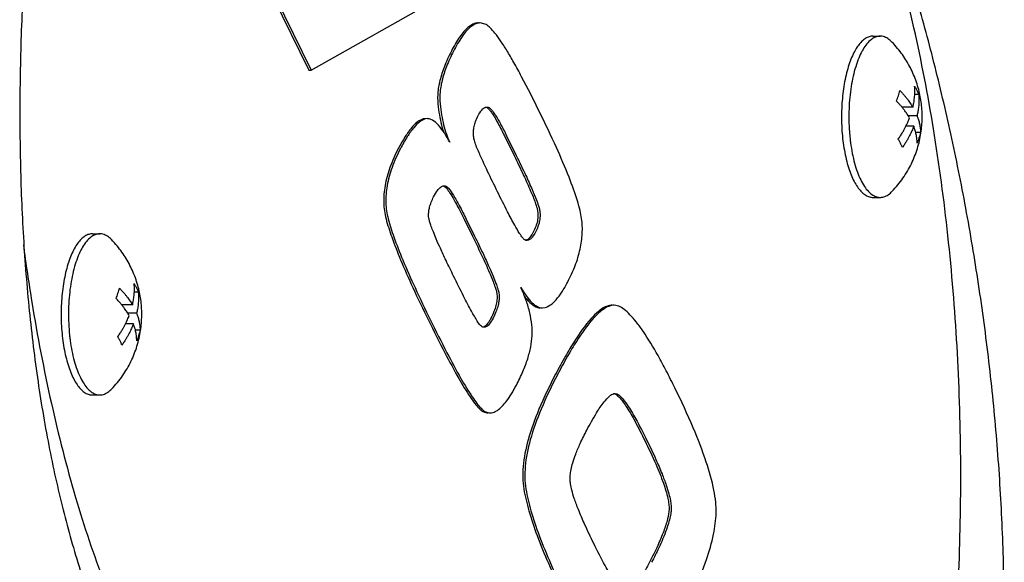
# Model space of a CAD drawing. Header units: millimetres. Extents: x 0 to 594, y 0 to 420.
# Tile 234 of 256: x 545.93 to 550.14, y 333.25 to 335.57. Entities that reach past the tile are written whole.
import ezdxf

# ---------------------------------------------------------------- set-up
doc = ezdxf.new("R2010")
doc.units = ezdxf.units.MM
doc.header["$LTSCALE"] = 32.67
doc.layers.get('0').update_dxf_attribs({"linetype": 'CONTINUOUS'})

msp = doc.modelspace()

# ---------------------------------------------------------------- linework, layer by layer
at = {"color": 7, "linetype": 'CONTINUOUS'}
for p, q in [((547.17504, 335.35428), (547.86182, 335.74201)), ((546.99999, 335.69223), (547.16583, 335.35428)), ((547.0092, 335.69223), (547.17504, 335.35428)), ((547.92494, 335.54935), (547.8998, 335.55636)), ((549.58175, 335.49959), (549.61331, 335.49959)), ((547.16583, 335.35428), (547.17504, 335.35428)), ((549.77821, 335.25014), (549.76103, 335.25014)), ((547.92874, 335.19646), (547.93315, 335.19593)), ((549.75324, 335.19533), (549.70709, 335.19533)), ((547.6637, 335.14651), (547.655, 335.14533)), ((547.67291, 335.14663), (547.66421, 335.14533)), ((549.77093, 335.15928), (549.73345, 335.15928)), ((549.75689, 335.11384), (549.72319, 335.11384)), ((549.78552, 335.08717), (549.76556, 335.08717)), ((548.00317, 335.07329), (548.04481, 334.98844)), ((548.01238, 335.07329), (548.05402, 334.98844)), ((549.58175, 334.80959), (549.61331, 334.80959)), ((547.83047, 334.71628), (547.86606, 334.64375)), ((547.83968, 334.71628), (547.87527, 334.64375)), ((546.23809, 334.65361), (546.26965, 334.65361)), ((546.43455, 334.40416), (546.41737, 334.40416)), ((546.40958, 334.34935), (546.36344, 334.34935)), ((548.1666, 334.33639), (548.17734, 334.33799)), ((548.49288, 334.34381), (548.47332, 334.34808)), ((546.42727, 334.3133), (546.3898, 334.3133)), ((546.41324, 334.26787), (546.37953, 334.26787)), ((546.44186, 334.24119), (546.4219, 334.24119)), ((546.23809, 333.96361), (546.26965, 333.96361)), ((548.4779, 333.97026), (548.48505, 333.96861))]:
    msp.add_line(p, q, dxfattribs=at)
for points, knots in [([(547.42727, 339.80049), (547.42388, 339.8005), (547.38383, 339.80001), (547.30514, 339.78728), (547.19576, 339.73934), (547.08929, 339.66313), (546.98553, 339.55986), (546.88436, 339.43044), (546.78584, 339.27583), (546.69019, 339.09713), (546.59773, 338.89561), (546.50884, 338.67267), (546.42394, 338.42983), (546.34353, 338.1687), (546.26815, 337.89101), (546.19839, 337.59857), (546.1349, 337.29331), (546.07838, 336.97729), (546.02957, 336.65269), (545.9892, 336.32185), (545.95804, 335.98718), (545.9368, 335.65123), (545.92614, 335.31657), (545.92664, 334.9858), (545.93879, 334.66146), (545.96292, 334.34601), (545.99927, 334.04179), (546.04791, 333.75098), (546.10879, 333.47559), (546.18171, 333.21744), (546.26635, 332.97825), (546.33234, 332.82777), (546.36738, 332.75635)], [0, 0, 0, 0, 0.0013412, 0.0158363, 0.0312308, 0.0482681, 0.0674521, 0.0890729, 0.1132626, 0.1400431, 0.1693613, 0.2011124, 0.2351538, 0.271315, 0.3094025, 0.3492024, 0.3904814, 0.4329878, 0.4764519, 0.520588, 0.5650979, 0.6096754, 0.6540128, 0.697809, 0.7407765, 0.7826495, 0.8231901, 0.8621928, 0.899488, 0.9349434, 0.9684652, 1, 1, 1, 1]), ([(548.45896, 329.76278), (548.50081, 329.76282), (548.60938, 329.77442), (548.78152, 329.84219), (548.96467, 329.9775), (549.13775, 330.16857), (549.29941, 330.41234), (549.4478, 330.7054), (549.58083, 331.04348), (549.69651, 331.42154), (549.79303, 331.83379), (549.86886, 332.27385), (549.92279, 332.73487), (549.95396, 333.20965), (549.96187, 333.69074), (549.94639, 334.17061), (549.90778, 334.64173), (549.84664, 335.09674), (549.76396, 335.52852), (549.66105, 335.93037), (549.53955, 336.29605), (549.44274, 336.52298), (549.39095, 336.62851)], [0, 0, 0, 0, 0.0166751, 0.0432385, 0.0729884, 0.1070385, 0.1459158, 0.1897225, 0.2382668, 0.2911491, 0.3478177, 0.4076079, 0.4697713, 0.5335008, 0.5979518, 0.662263, 0.7255763, 0.7870569, 0.8459143, 0.9014243, 0.9529553, 1, 1, 1, 1]), ([(548.52544, 329.6627), (548.53022, 329.6627), (548.58659, 329.66319), (548.69595, 329.67552), (548.85029, 329.72223), (549.0015, 329.79743), (549.148, 329.90024), (549.28834, 330.02963), (549.42122, 330.18448), (549.54548, 330.36355), (549.66003, 330.56549), (549.76395, 330.78886), (549.85643, 331.03211), (549.93681, 331.29361), (550.00458, 331.57165), (550.05933, 331.8644), (550.10083, 332.16993), (550.12897, 332.48618), (550.14379, 332.81096), (550.1455, 333.14195), (550.13443, 333.47672), (550.11109, 333.81272), (550.07612, 334.14739), (550.03027, 334.47812), (549.97442, 334.80237), (549.90948, 335.11767), (549.83643, 335.42169), (549.75624, 335.71225), (549.66987, 335.98734), (549.57822, 336.24512), (549.49168, 336.4602), (549.43421, 336.58838), (549.41103, 336.63774)], [0, 0, 0, 0, 0.001845, 0.0217584, 0.042297, 0.0638597, 0.0867651, 0.111246, 0.1374567, 0.1654854, 0.1953666, 0.2270927, 0.2606214, 0.2958817, 0.3327762, 0.3711828, 0.4109539, 0.4519163, 0.4938706, 0.5365913, 0.5798291, 0.6233137, 0.6667597, 0.7098725, 0.7523561, 0.7939201, 0.834287, 0.8731966, 0.910411, 0.9457161, 0.9789245, 1, 1, 1, 1]), ([(547.89059, 335.55629), (547.88835, 335.5563), (547.88036, 335.55577), (547.86629, 335.55116), (547.84927, 335.54005), (547.83211, 335.52359), (547.81468, 335.50181), (547.79689, 335.47469), (547.78564, 335.4544), (547.77985, 335.44347)], [0, 0, 0, 0, 0.040599, 0.1452316, 0.2658884, 0.4087036, 0.5773502, 0.7740073, 1, 1, 1, 1]), ([(547.8998, 335.55629), (547.89757, 335.5563), (547.88958, 335.55577), (547.8755, 335.55116), (547.85848, 335.54005), (547.84132, 335.52359), (547.82389, 335.50181), (547.8061, 335.47469), (547.79485, 335.4544), (547.78906, 335.44347)], [0, 0, 0, 0, 0.0406489, 0.1452761, 0.2659266, 0.4087343, 0.5773722, 0.774019, 1, 1, 1, 1]), ([(548.15335, 335.17624), (548.12839, 335.22654), (548.09289, 335.29753), (548.04525, 335.38452), (548.01518, 335.43598), (547.98842, 335.47806), (547.96488, 335.51066), (547.94481, 335.5344), (547.93117, 335.54542), (547.92494, 335.54935)], [0, 0, 0, 0, 0.3829892, 0.5407242, 0.6760866, 0.7892457, 0.8804834, 0.9503328, 1, 1, 1, 1]), ([(549.58175, 335.49959), (549.58084, 335.49959), (549.57417, 335.49942), (549.56137, 335.49655), (549.54454, 335.48704), (549.52856, 335.47239), (549.51355, 335.45287), (549.49963, 335.42877), (549.487, 335.40044), (549.47987, 335.37991), (549.47651, 335.36904)], [0, 0, 0, 0, 0.0153371, 0.1122288, 0.2181185, 0.3384899, 0.4763743, 0.6328891, 0.8078149, 1, 1, 1, 1]), ([(549.61331, 335.49958), (549.61137, 335.49958), (549.60278, 335.49913), (549.58719, 335.49425), (549.56837, 335.48096), (549.55079, 335.46127), (549.53458, 335.43557), (549.51996, 335.40431), (549.51186, 335.38131), (549.50807, 335.36904)], [0, 0, 0, 0, 0.0326166, 0.144553, 0.270682, 0.417618, 0.5882475, 0.7828539, 1, 1, 1, 1]), ([(549.6634, 335.47471), (549.65802, 335.48027), (549.64684, 335.48988), (549.62925, 335.4981), (549.61781, 335.49957), (549.61331, 335.49958)], [0, 0, 0, 0, 0.4047515, 0.76557, 1, 1, 1, 1]), ([(549.77256, 335.01877), (549.77596, 335.02978), (549.78184, 335.0517), (549.78809, 335.08452), (549.79187, 335.11669), (549.79338, 335.14823), (549.79275, 335.17932), (549.79005, 335.21009), (549.78529, 335.24072), (549.77827, 335.2718), (549.76882, 335.30322), (549.75689, 335.33444), (549.74271, 335.36472), (549.72659, 335.39354), (549.70836, 335.42128), (549.68752, 335.44849), (549.67188, 335.46596), (549.6634, 335.47471)], [0, 0, 0, 0, 0.0702853, 0.1382466, 0.2036293, 0.2676988, 0.3307326, 0.3931456, 0.4559658, 0.5197022, 0.5873485, 0.6558955, 0.7233967, 0.7911267, 0.8571561, 0.9256824, 1, 1, 1, 1]), ([(547.77985, 335.44347), (547.76873, 335.4221), (547.749, 335.38088), (547.72782, 335.31979), (547.71672, 335.26307), (547.71636, 335.22689), (547.71813, 335.20977)], [0, 0, 0, 0, 0.295761, 0.55795, 0.7906606, 1, 1, 1, 1]), ([(547.78906, 335.44347), (547.77794, 335.4221), (547.75821, 335.38088), (547.73703, 335.31979), (547.72593, 335.26307), (547.72557, 335.22689), (547.72734, 335.20977)], [0, 0, 0, 0, 0.295761, 0.55795, 0.7906606, 1, 1, 1, 1]), ([(549.47651, 335.36904), (549.47289, 335.35731), (549.46631, 335.33281), (549.45857, 335.29455), (549.45275, 335.2541), (549.44893, 335.21209), (549.44717, 335.16918), (549.44751, 335.12604), (549.44994, 335.08335), (549.45442, 335.04177), (549.46087, 335.00196), (549.46921, 334.96453), (549.47928, 334.93008), (549.49094, 334.89912), (549.50401, 334.87212), (549.5183, 334.84947), (549.53364, 334.8315), (549.5499, 334.81847), (549.56615, 334.8111), (549.57699, 334.8096), (549.58176, 334.80959)], [0, 0, 0, 0, 0.0602241, 0.1242536, 0.1913094, 0.2605343, 0.3310186, 0.4018232, 0.4720015, 0.5406212, 0.6067873, 0.6696649, 0.7285059, 0.7826801, 0.8317154, 0.8753555, 0.9136469, 0.9470733, 0.9767326, 1, 1, 1, 1]), ([(549.50807, 335.36904), (549.50393, 335.35565), (549.49654, 335.32756), (549.48821, 335.28357), (549.48238, 335.23697), (549.47916, 335.18871), (549.47863, 335.13977), (549.48053, 335.09703), (549.48292, 335.07078), (549.48402, 335.0608)], [0, 0, 0, 0, 0.135181, 0.2797647, 0.4314526, 0.5877141, 0.7458777, 0.9032147, 1, 1, 1, 1]), ([(549.69092, 335.24472), (549.6921, 335.24853), (549.69428, 335.25607), (549.69619, 335.26368), (549.69705, 335.26744)], [0, 0, 0, 0, 0.5086132, 1, 1, 1, 1]), ([(549.69705, 335.26744), (549.70082, 335.26362), (549.70781, 335.25625), (549.7174, 335.2454), (549.72568, 335.23537), (549.73285, 335.22607), (549.73908, 335.21746), (549.74449, 335.20949), (549.74915, 335.2022), (549.75195, 335.19753), (549.75324, 335.19533)], [0, 0, 0, 0, 0.1755415, 0.3326147, 0.4738052, 0.6012587, 0.7168243, 0.8219105, 0.9164639, 1, 1, 1, 1]), ([(549.75324, 335.19533), (549.75401, 335.19861), (549.75543, 335.20512), (549.75726, 335.21497), (549.7588, 335.22502), (549.76005, 335.23555), (549.76097, 335.24681), (549.76147, 335.25897), (549.76142, 335.27221), (549.76091, 335.28141), (549.76052, 335.2862)], [0, 0, 0, 0, 0.1103524, 0.2184534, 0.3283202, 0.4434609, 0.5661439, 0.6984145, 0.842409, 1, 1, 1, 1]), ([(549.76052, 335.2862), (549.76285, 335.28224), (549.76725, 335.27434), (549.77317, 335.26231), (549.77662, 335.2542), (549.77821, 335.25014)], [0, 0, 0, 0, 0.3424127, 0.6748771, 1, 1, 1, 1]), ([(549.68301, 335.222), (549.68445, 335.22572), (549.68722, 335.23325), (549.68973, 335.24087), (549.69092, 335.24472)], [0, 0, 0, 0, 0.4968829, 1, 1, 1, 1]), ([(549.7392, 335.1499), (549.73791, 335.1521), (549.73511, 335.15676), (549.73045, 335.16405), (549.72504, 335.17202), (549.71881, 335.18064), (549.71164, 335.18993), (549.70336, 335.19997), (549.69377, 335.21081), (549.68678, 335.21818), (549.68301, 335.222)], [0, 0, 0, 0, 0.0835361, 0.1780895, 0.2831757, 0.3987413, 0.5261948, 0.6673853, 0.8244585, 1, 1, 1, 1]), ([(549.77821, 335.25014), (549.77862, 335.24524), (549.77913, 335.23578), (549.77916, 335.22211), (549.77859, 335.20951), (549.77759, 335.19793), (549.77627, 335.18733), (549.77472, 335.17754), (549.77296, 335.16828), (549.77163, 335.16226), (549.77093, 335.15928)], [0, 0, 0, 0, 0.1613057, 0.3103118, 0.4479324, 0.5747102, 0.6910567, 0.7980568, 0.8995387, 1, 1, 1, 1]), ([(547.71813, 335.20977), (547.71981, 335.194), (547.72383, 335.16372), (547.73227, 335.12269), (547.73945, 335.09767), (547.74303, 335.0869)], [0, 0, 0, 0, 0.3790038, 0.7288571, 1, 1, 1, 1]), ([(547.72734, 335.20977), (547.72902, 335.194), (547.73304, 335.16372), (547.74193, 335.12052), (547.75347, 335.08128), (547.76331, 335.05698), (547.76872, 335.04555)], [0, 0, 0, 0, 0.2797968, 0.5380734, 0.7771935, 1, 1, 1, 1]), ([(547.89079, 335.1602), (547.8951, 335.16841), (547.90289, 335.1814), (547.91435, 335.19216), (547.9199, 335.19447), (547.91998, 335.1945)], [0, 0, 0, 0, 0.6099206, 0.9943486, 1, 1, 1, 1]), ([(547.92467, 335.19569), (547.92651, 335.19505), (547.92959, 335.19339), (547.93227, 335.19113), (547.93344, 335.19003)], [0, 0, 0, 0, 0.5451535, 1, 1, 1, 1]), ([(547.93315, 335.19593), (547.93605, 335.19532), (547.94313, 335.19025), (547.95407, 335.17741), (547.96922, 335.15472), (547.98937, 335.11916), (548.00398, 335.09042), (548.01238, 335.07329)], [0, 0, 0, 0, 0.0602221, 0.1686806, 0.3450346, 0.6122677, 1, 1, 1, 1]), ([(547.93344, 335.19003), (547.93458, 335.18896), (547.93866, 335.18467), (547.94575, 335.17586), (547.95944, 335.15565), (547.97918, 335.1213), (547.99433, 335.09066), (548.00317, 335.07329)], [0, 0, 0, 0, 0.0344574, 0.1288979, 0.2493873, 0.5704412, 1, 1, 1, 1]), ([(548.33389, 334.71897), (548.3322, 334.73056), (548.32721, 334.75589), (548.31055, 334.81531), (548.27734, 334.90558), (548.22252, 335.03279), (548.17804, 335.12539), (548.15335, 335.17624)], [0, 0, 0, 0, 0.0711135, 0.1571258, 0.3751613, 0.6558449, 1, 1, 1, 1]), ([(547.655, 335.14533), (547.65091, 335.14428), (547.64255, 335.14093), (547.6249, 335.1293), (547.60225, 335.10554), (547.57498, 335.06668), (547.55788, 335.03553), (547.54852, 335.01827)], [0, 0, 0, 0, 0.0740759, 0.1593079, 0.3722818, 0.6508715, 1, 1, 1, 1]), ([(547.66421, 335.14533), (547.66012, 335.14428), (547.65176, 335.14093), (547.63411, 335.1293), (547.61146, 335.10554), (547.58419, 335.06668), (547.56709, 335.03553), (547.55773, 335.01827)], [0, 0, 0, 0, 0.0740759, 0.1593079, 0.3722818, 0.6508715, 1, 1, 1, 1]), ([(547.76646, 335.04978), (547.76254, 335.05705), (547.75419, 335.07189), (547.7375, 335.09818), (547.71732, 335.12422), (547.69307, 335.14311), (547.67817, 335.14627), (547.67291, 335.14628)], [0, 0, 0, 0, 0.1780926, 0.3656731, 0.6690887, 0.8889467, 1, 1, 1, 1]), ([(547.8794, 335.03747), (547.87689, 335.04408), (547.87309, 335.0568), (547.8704, 335.07574), (547.87037, 335.09423), (547.87308, 335.11404), (547.87953, 335.13654), (547.88649, 335.152), (547.89079, 335.1602)], [0, 0, 0, 0, 0.1667117, 0.3116249, 0.4498426, 0.6015549, 0.7816517, 1, 1, 1, 1]), ([(549.69032, 335.05903), (549.69372, 335.06388), (549.70001, 335.07324), (549.70851, 335.08692), (549.71575, 335.09955), (549.72191, 335.11114), (549.72716, 335.12176), (549.73166, 335.13156), (549.73563, 335.14082), (549.73805, 335.14689), (549.7392, 335.1499)], [0, 0, 0, 0, 0.1717607, 0.326919, 0.4671623, 0.5937294, 0.7076629, 0.8105773, 0.9065466, 1, 1, 1, 1]), ([(549.77093, 335.15928), (549.7718, 335.1571), (549.77354, 335.15251), (549.77604, 335.14524), (549.77845, 335.13729), (549.78068, 335.12869), (549.78263, 335.11941), (549.78421, 335.1094), (549.78528, 335.09857), (549.78553, 335.09106), (549.78552, 335.08717)], [0, 0, 0, 0, 0.0948141, 0.1991754, 0.3116906, 0.4314897, 0.5592011, 0.6957597, 0.8422403, 1, 1, 1, 1]), ([(549.75689, 335.11384), (549.75562, 335.11054), (549.753, 335.10397), (549.74874, 335.09412), (549.74406, 335.08407), (549.7388, 335.07352), (549.73275, 335.06225), (549.72571, 335.05007), (549.71746, 335.03681), (549.71133, 335.02772), (549.70801, 335.02298)], [0, 0, 0, 0, 0.1027379, 0.2051869, 0.3111657, 0.4242573, 0.5470471, 0.6820738, 0.832151, 1, 1, 1, 1]), ([(549.77148, 335.04174), (549.77149, 335.04563), (549.77124, 335.05314), (549.77017, 335.06397), (549.76859, 335.07398), (549.76664, 335.08325), (549.76441, 335.09185), (549.762, 335.0998), (549.7595, 335.10708), (549.75776, 335.11167), (549.75689, 335.11384)], [0, 0, 0, 0, 0.1577597, 0.3042403, 0.4407989, 0.5685103, 0.6883094, 0.8008246, 0.9051859, 1, 1, 1, 1]), ([(549.78552, 335.08717), (549.78465, 335.08342), (549.78274, 335.0758), (549.78056, 335.06827), (549.77938, 335.06445)], [0, 0, 0, 0, 0.4913868, 1, 1, 1, 1]), ([(549.48402, 335.0608), (549.48467, 335.05492), (549.48722, 335.03384), (549.49297, 334.99862), (549.50273, 334.95663), (549.51468, 334.91862), (549.5286, 334.88532), (549.54421, 334.85736), (549.56128, 334.83525), (549.57961, 334.81938), (549.59737, 334.81108), (549.60881, 334.80961), (549.61331, 334.8096)], [0, 0, 0, 0, 0.0590186, 0.2118715, 0.3558966, 0.4889117, 0.6091631, 0.715499, 0.807636, 0.8865943, 0.9553368, 1, 1, 1, 1]), ([(549.70801, 335.02298), (549.70642, 335.02703), (549.70297, 335.03515), (549.69705, 335.04718), (549.69265, 335.05508), (549.69032, 335.05903)], [0, 0, 0, 0, 0.3251229, 0.6575873, 1, 1, 1, 1]), ([(549.77938, 335.06445), (549.77819, 335.0606), (549.77569, 335.05298), (549.77292, 335.04545), (549.77148, 335.04174)], [0, 0, 0, 0, 0.5031171, 1, 1, 1, 1]), ([(547.54852, 335.01827), (547.53488, 334.99214), (547.51137, 334.94063), (547.48952, 334.86256), (547.48333, 334.78773), (547.48976, 334.74005), (547.49584, 334.71734)], [0, 0, 0, 0, 0.2843503, 0.5404445, 0.7757272, 1, 1, 1, 1]), ([(547.55773, 335.01827), (547.54409, 334.99214), (547.52058, 334.94063), (547.49873, 334.86256), (547.49254, 334.78773), (547.49897, 334.74005), (547.50505, 334.71734)], [0, 0, 0, 0, 0.2843503, 0.5404445, 0.7757272, 1, 1, 1, 1]), ([(547.97353, 334.83373), (547.95929, 334.86276), (547.93423, 334.91421), (547.90254, 334.98199), (547.88563, 335.021), (547.8794, 335.03747)], [0, 0, 0, 0, 0.4320938, 0.7647179, 1, 1, 1, 1]), ([(549.6634, 334.83447), (549.6722, 334.84355), (549.68879, 334.86214), (549.71099, 334.89152), (549.73033, 334.92177), (549.74704, 334.953), (549.76127, 334.98529), (549.76908, 335.00752), (549.77256, 335.01877)], [0, 0, 0, 0, 0.175523, 0.3453183, 0.5106414, 0.6734124, 0.8364348, 1, 1, 1, 1]), ([(548.04481, 334.98844), (548.05849, 334.96029), (548.08286, 334.91009), (548.11318, 334.8432), (548.1316, 334.79842), (548.14089, 334.7714), (548.1436, 334.76084), (548.14452, 334.75631)], [0, 0, 0, 0, 0.3712981, 0.6614711, 0.8707662, 0.9452922, 1, 1, 1, 1]), ([(548.05402, 334.98844), (548.06795, 334.96005), (548.09124, 334.91172), (548.11963, 334.84929), (548.1377, 334.80617), (548.14826, 334.77736), (548.15264, 334.76219), (548.15374, 334.75631)], [0, 0, 0, 0, 0.3749875, 0.6361158, 0.8132982, 0.9291276, 1, 1, 1, 1]), ([(547.69988, 334.812), (547.70486, 334.82148), (547.71379, 334.83667), (547.72833, 334.85328), (547.73887, 334.85867), (547.74325, 334.85908)], [0, 0, 0, 0, 0.4881029, 0.7994428, 1, 1, 1, 1]), ([(547.7438, 334.85742), (547.74515, 334.8568), (547.74927, 334.85432), (547.75272, 334.8508), (547.75469, 334.84835)], [0, 0, 0, 0, 0.3124362, 1, 1, 1, 1]), ([(547.74522, 334.85916), (547.74822, 334.8591), (547.75572, 334.85715), (547.76113, 334.85175), (547.7639, 334.84835)], [0, 0, 0, 0, 0.4038015, 1, 1, 1, 1]), ([(547.75469, 334.84835), (547.76005, 334.84158), (547.77161, 334.82533), (547.78904, 334.79608), (547.80919, 334.75897), (547.82304, 334.73136), (547.83047, 334.71628)], [0, 0, 0, 0, 0.1693785, 0.3923643, 0.6692673, 1, 1, 1, 1]), ([(547.7639, 334.84835), (547.77155, 334.83897), (547.78762, 334.81467), (547.81258, 334.7704), (547.83008, 334.73584), (547.83968, 334.71628)], [0, 0, 0, 0, 0.2380925, 0.5712965, 1, 1, 1, 1]), ([(548.09071, 334.62746), (548.08721, 334.6294), (548.07915, 334.63886), (548.06474, 334.65994), (548.04303, 334.69763), (548.01155, 334.75701), (547.98764, 334.80499), (547.97353, 334.83373)], [0, 0, 0, 0, 0.05047, 0.1519211, 0.3247936, 0.5964226, 1, 1, 1, 1]), ([(549.61331, 334.8096), (549.61525, 334.8096), (549.62384, 334.81005), (549.63943, 334.81493), (549.65362, 334.82494), (549.66125, 334.83225), (549.66341, 334.83447)], [0, 0, 0, 0, 0.1010188, 0.4477042, 0.8383466, 1, 1, 1, 1]), ([(547.67796, 334.7327), (547.67808, 334.73831), (547.67902, 334.75023), (547.68268, 334.76913), (547.6894, 334.79018), (547.69596, 334.80452), (547.69988, 334.812)], [0, 0, 0, 0, 0.2029002, 0.4315134, 0.6945026, 1, 1, 1, 1]), ([(548.14452, 334.75631), (548.14597, 334.7487), (548.1473, 334.73302), (548.14489, 334.70894), (548.1381, 334.68443), (548.13096, 334.66848), (548.12679, 334.66053)], [0, 0, 0, 0, 0.233456, 0.4740806, 0.7279364, 1, 1, 1, 1]), ([(548.15374, 334.75631), (548.15475, 334.7509), (548.15601, 334.73991), (548.15568, 334.72269), (548.15282, 334.70395), (548.14657, 334.68274), (548.14002, 334.66819), (548.136, 334.66053)], [0, 0, 0, 0, 0.1666493, 0.3333076, 0.5193032, 0.7383362, 1, 1, 1, 1]), ([(547.49584, 334.71734), (547.50297, 334.69127), (547.52194, 334.63215), (547.56104, 334.53426), (547.61359, 334.41557), (547.65457, 334.33018), (547.67717, 334.28397)], [0, 0, 0, 0, 0.1721497, 0.3959747, 0.6718796, 1, 1, 1, 1]), ([(547.50505, 334.71734), (547.51218, 334.69127), (547.53115, 334.63215), (547.57025, 334.53426), (547.6228, 334.41557), (547.66378, 334.33018), (547.68638, 334.28397)], [0, 0, 0, 0, 0.1721497, 0.3959747, 0.6718796, 1, 1, 1, 1]), ([(547.78536, 334.4725), (547.77441, 334.49481), (547.75529, 334.53431), (547.73061, 334.58729), (547.7125, 334.62812), (547.69944, 334.65951), (547.69028, 334.6835), (547.68414, 334.70165), (547.68035, 334.71518), (547.67838, 334.72501), (547.67791, 334.73048), (547.67796, 334.7327)], [0, 0, 0, 0, 0.2639561, 0.4661923, 0.620832, 0.7385026, 0.8273099, 0.893515, 0.9419801, 0.9764416, 1, 1, 1, 1]), ([(548.27362, 334.44562), (548.28591, 334.46911), (548.3073, 334.51552), (548.32892, 334.5859), (548.33854, 334.65376), (548.33689, 334.69775), (548.33389, 334.71897)], [0, 0, 0, 0, 0.2804228, 0.5370574, 0.7748354, 1, 1, 1, 1]), ([(546.23809, 334.65361), (546.23718, 334.65361), (546.23052, 334.65344), (546.21771, 334.65057), (546.20088, 334.64106), (546.18491, 334.62641), (546.16989, 334.60689), (546.15598, 334.58279), (546.14334, 334.55446), (546.13621, 334.53393), (546.13285, 334.52306)], [0, 0, 0, 0, 0.0153371, 0.1122288, 0.2181185, 0.3384899, 0.4763743, 0.6328891, 0.8078149, 1, 1, 1, 1]), ([(546.26965, 334.6536), (546.26771, 334.6536), (546.25912, 334.65315), (546.24353, 334.64827), (546.22471, 334.63498), (546.20713, 334.61529), (546.19092, 334.58959), (546.1763, 334.55833), (546.1682, 334.53533), (546.16441, 334.52306)], [0, 0, 0, 0, 0.0326166, 0.144553, 0.270682, 0.417618, 0.5882475, 0.7828539, 1, 1, 1, 1]), ([(546.31975, 334.62873), (546.31436, 334.63429), (546.30318, 334.6439), (546.28559, 334.65212), (546.27415, 334.65359), (546.26965, 334.6536)], [0, 0, 0, 0, 0.4047515, 0.76557, 1, 1, 1, 1]), ([(546.4289, 334.17279), (546.4323, 334.1838), (546.43818, 334.20572), (546.44443, 334.23854), (546.44821, 334.27071), (546.44972, 334.30225), (546.44909, 334.33334), (546.44639, 334.36411), (546.44163, 334.39474), (546.43461, 334.42583), (546.42516, 334.45724), (546.41323, 334.48846), (546.39906, 334.51874), (546.38293, 334.54756), (546.3647, 334.5753), (546.34386, 334.60251), (546.32822, 334.61998), (546.31975, 334.62873)], [0, 0, 0, 0, 0.0702853, 0.1382466, 0.2036293, 0.2676988, 0.3307326, 0.3931456, 0.4559658, 0.5197022, 0.5873485, 0.6558955, 0.7233967, 0.7911267, 0.8571561, 0.9256824, 1, 1, 1, 1]), ([(547.86606, 334.64375), (547.88103, 334.61278), (547.90774, 334.55795), (547.93702, 334.49295), (547.95414, 334.45107), (547.96278, 334.42748), (547.96862, 334.409), (547.97069, 334.39822), (547.97123, 334.39369)], [0, 0, 0, 0, 0.3798233, 0.6726428, 0.7865479, 0.8789024, 0.9499033, 1, 1, 1, 1]), ([(547.87527, 334.64375), (547.88749, 334.61885), (547.90846, 334.57546), (547.93496, 334.51809), (547.95344, 334.47561), (547.96592, 334.44441), (547.9739, 334.42184), (547.97848, 334.40591), (547.98014, 334.39719), (547.98044, 334.39369)], [0, 0, 0, 0, 0.3060486, 0.5317721, 0.6972488, 0.8171602, 0.9024208, 0.9613131, 1, 1, 1, 1]), ([(548.136, 334.66053), (548.13215, 334.6532), (548.12513, 334.64145), (548.11306, 334.6287), (548.10403, 334.62504), (548.10007, 334.62497), (548.09982, 334.62497)], [0, 0, 0, 0, 0.4717032, 0.7759977, 0.9858966, 1, 1, 1, 1]), ([(548.12679, 334.66053), (548.12494, 334.65698), (548.12128, 334.65048), (548.11402, 334.63975), (548.10797, 334.63275), (548.10321, 334.62949), (548.10305, 334.62938)], [0, 0, 0, 0, 0.3039671, 0.5678819, 0.9855854, 1, 1, 1, 1]), ([(545.94195, 334.6069), (545.95288, 334.52464), (545.9865, 334.29703), (546.05589, 333.93468), (546.1588, 333.53282), (546.2803, 333.16715), (546.37711, 332.94021), (546.42889, 332.83469)], [0, 0, 0, 0, 0.1348991, 0.3740125, 0.599527, 0.8088766, 1, 1, 1, 1]), ([(546.13285, 334.52306), (546.12923, 334.51133), (546.12265, 334.48683), (546.11491, 334.44857), (546.10909, 334.40812), (546.10527, 334.36611), (546.10351, 334.3232), (546.10385, 334.28006), (546.10628, 334.23737), (546.11076, 334.19579), (546.11722, 334.15598), (546.12555, 334.11856), (546.13562, 334.0841), (546.14728, 334.05314), (546.16035, 334.02614), (546.17464, 334.00349), (546.18998, 333.98552), (546.20624, 333.97249), (546.22249, 333.96512), (546.23334, 333.96362), (546.2381, 333.96361)], [0, 0, 0, 0, 0.0602241, 0.1242536, 0.1913094, 0.2605343, 0.3310186, 0.4018232, 0.4720015, 0.5406212, 0.6067873, 0.6696649, 0.7285059, 0.7826801, 0.8317154, 0.8753555, 0.9136469, 0.9470733, 0.9767326, 1, 1, 1, 1]), ([(546.16441, 334.52306), (546.16027, 334.50967), (546.15289, 334.48158), (546.14456, 334.43759), (546.13872, 334.39099), (546.13551, 334.34273), (546.13497, 334.29379), (546.13687, 334.25105), (546.13926, 334.2248), (546.14036, 334.21482)], [0, 0, 0, 0, 0.135181, 0.2797647, 0.4314526, 0.5877141, 0.7458777, 0.9032147, 1, 1, 1, 1]), ([(547.90105, 334.26079), (547.8954, 334.26655), (547.88214, 334.28693), (547.85804, 334.32882), (547.82463, 334.39321), (547.79948, 334.44371), (547.78536, 334.4725)], [0, 0, 0, 0, 0.1002648, 0.2990884, 0.6017828, 1, 1, 1, 1]), ([(546.34727, 334.39874), (546.34844, 334.40255), (546.35062, 334.41009), (546.35253, 334.4177), (546.3534, 334.42146)], [0, 0, 0, 0, 0.5086132, 1, 1, 1, 1]), ([(546.3534, 334.42146), (546.35716, 334.41764), (546.36416, 334.41027), (546.37374, 334.39942), (546.38202, 334.38939), (546.38919, 334.38009), (546.39542, 334.37148), (546.40083, 334.36351), (546.40549, 334.35622), (546.40829, 334.35155), (546.40958, 334.34935)], [0, 0, 0, 0, 0.1755415, 0.3326147, 0.4738052, 0.6012587, 0.7168243, 0.8219105, 0.9164639, 1, 1, 1, 1]), ([(546.40958, 334.34935), (546.41035, 334.35263), (546.41177, 334.35914), (546.41361, 334.36899), (546.41515, 334.37904), (546.4164, 334.38957), (546.41732, 334.40083), (546.41782, 334.41299), (546.41776, 334.42623), (546.41726, 334.43543), (546.41686, 334.44022)], [0, 0, 0, 0, 0.1103524, 0.2184534, 0.3283202, 0.4434609, 0.5661439, 0.6984145, 0.842409, 1, 1, 1, 1]), ([(546.41686, 334.44022), (546.41919, 334.43626), (546.4236, 334.42836), (546.42951, 334.41633), (546.43296, 334.40822), (546.43455, 334.40416)], [0, 0, 0, 0, 0.3424127, 0.6748771, 1, 1, 1, 1]), ([(548.12175, 334.21707), (548.12251, 334.23291), (548.1214, 334.26577), (548.11256, 334.31644), (548.09665, 334.36983), (548.082, 334.40567), (548.07372, 334.42404)], [0, 0, 0, 0, 0.221353, 0.4591862, 0.7176654, 1, 1, 1, 1]), ([(548.07372, 334.42404), (548.07822, 334.41625), (548.08708, 334.40175), (548.10434, 334.37725), (548.1245, 334.35413), (548.14822, 334.33889), (548.16209, 334.33655), (548.1666, 334.33656)], [0, 0, 0, 0, 0.2041256, 0.3845976, 0.6788, 0.8984833, 1, 1, 1, 1]), ([(548.17734, 334.33799), (548.18589, 334.34052), (548.20324, 334.34946), (548.22718, 334.3726), (548.25128, 334.40521), (548.26587, 334.43127), (548.27362, 334.44562)], [0, 0, 0, 0, 0.1766824, 0.395422, 0.6678488, 1, 1, 1, 1]), ([(546.33936, 334.37603), (546.3408, 334.37974), (546.34357, 334.38727), (546.34607, 334.39489), (546.34727, 334.39874)], [0, 0, 0, 0, 0.4968829, 1, 1, 1, 1]), ([(546.39554, 334.30392), (546.39425, 334.30612), (546.39145, 334.31078), (546.38679, 334.31808), (546.38139, 334.32604), (546.37515, 334.33466), (546.36798, 334.34395), (546.3597, 334.35399), (546.35012, 334.36483), (546.34312, 334.3722), (546.33936, 334.37603)], [0, 0, 0, 0, 0.0835361, 0.1780895, 0.2831757, 0.3987413, 0.5261948, 0.6673853, 0.8244585, 1, 1, 1, 1]), ([(546.43455, 334.40416), (546.43496, 334.39926), (546.43547, 334.3898), (546.4355, 334.37613), (546.43494, 334.36353), (546.43393, 334.35195), (546.43261, 334.34135), (546.43106, 334.33156), (546.4293, 334.3223), (546.42797, 334.31628), (546.42727, 334.3133)], [0, 0, 0, 0, 0.1613057, 0.3103118, 0.4479324, 0.5747102, 0.6910567, 0.7980568, 0.8995387, 1, 1, 1, 1]), ([(547.97123, 334.39369), (547.97188, 334.38614), (547.97166, 334.37027), (547.96711, 334.3455), (547.95827, 334.31899), (547.94989, 334.30119), (547.94511, 334.29203)], [0, 0, 0, 0, 0.2128445, 0.446776, 0.7075845, 1, 1, 1, 1]), ([(547.98044, 334.39369), (547.98086, 334.38882), (547.98109, 334.37835), (547.97939, 334.36124), (547.97497, 334.34122), (547.96681, 334.31754), (547.95901, 334.30096), (547.95432, 334.29203)], [0, 0, 0, 0, 0.1378877, 0.2946886, 0.4840506, 0.7152495, 1, 1, 1, 1]), ([(548.08783, 334.3878), (548.08935, 334.3857), (548.09866, 334.3732), (548.11529, 334.35413), (548.13901, 334.33889), (548.15288, 334.33655), (548.15739, 334.33656)], [0, 0, 0, 0, 0.087346, 0.5236532, 0.8494471, 1, 1, 1, 1]), ([(548.46411, 334.34798), (548.46286, 334.34797), (548.45263, 334.34753), (548.43127, 334.34049), (548.4025, 334.31991), (548.35601, 334.2729), (548.31032, 334.20693), (548.26178, 334.12604), (548.2357, 334.07808), (548.22213, 334.0522)], [0, 0, 0, 0, 0.0096745, 0.0787219, 0.166636, 0.2785115, 0.582517, 0.7768562, 1, 1, 1, 1]), ([(548.47332, 334.34798), (548.47207, 334.34797), (548.46184, 334.34753), (548.44048, 334.34049), (548.41172, 334.31991), (548.36522, 334.2729), (548.31953, 334.20693), (548.27099, 334.12604), (548.24491, 334.07808), (548.23134, 334.0522)], [0, 0, 0, 0, 0.0096751, 0.0787225, 0.1666365, 0.2785119, 0.5825173, 0.7768564, 1, 1, 1, 1]), ([(548.73379, 333.99342), (548.72165, 334.01815), (548.69815, 334.06481), (548.65393, 334.1468), (548.61174, 334.21723), (548.56994, 334.27469), (548.54304, 334.30599), (548.51816, 334.32923), (548.50107, 334.33996), (548.49288, 334.34381)], [0, 0, 0, 0, 0.1921264, 0.3643405, 0.649846, 0.7638736, 0.8594537, 0.9375712, 1, 1, 1, 1]), ([(546.34666, 334.21305), (546.35006, 334.2179), (546.35635, 334.22726), (546.36485, 334.24094), (546.37209, 334.25357), (546.37825, 334.26516), (546.3835, 334.27578), (546.388, 334.28558), (546.39197, 334.29484), (546.39439, 334.30091), (546.39554, 334.30392)], [0, 0, 0, 0, 0.1717607, 0.326919, 0.4671623, 0.5937294, 0.7076629, 0.8105773, 0.9065466, 1, 1, 1, 1]), ([(546.42727, 334.3133), (546.42814, 334.31112), (546.42988, 334.30653), (546.43238, 334.29926), (546.43479, 334.29131), (546.43702, 334.28271), (546.43898, 334.27343), (546.44055, 334.26342), (546.44162, 334.25259), (546.44187, 334.24508), (546.44186, 334.24119)], [0, 0, 0, 0, 0.0948141, 0.1991754, 0.3116906, 0.4314897, 0.5592011, 0.6957597, 0.8422403, 1, 1, 1, 1]), ([(547.67717, 334.28397), (547.70036, 334.23721), (547.7422, 334.15324), (547.80156, 334.04351), (547.84488, 333.97134), (547.87451, 333.92909), (547.88766, 333.91325), (547.89378, 333.90662)], [0, 0, 0, 0, 0.3592847, 0.6452607, 0.8584155, 0.9380205, 1, 1, 1, 1]), ([(547.68638, 334.28397), (547.70957, 334.23721), (547.75141, 334.15324), (547.81077, 334.04351), (547.85409, 333.97134), (547.88372, 333.92909), (547.89687, 333.91325), (547.90299, 333.90662)], [0, 0, 0, 0, 0.3592847, 0.6452607, 0.8584155, 0.9380205, 1, 1, 1, 1]), ([(547.95432, 334.29203), (547.94961, 334.28306), (547.94136, 334.26932), (547.92769, 334.25556), (547.91886, 334.25349), (547.91618, 334.25344)], [0, 0, 0, 0, 0.5405738, 0.8588053, 1, 1, 1, 1]), ([(547.94511, 334.29203), (547.94281, 334.28772), (547.9384, 334.2798), (547.93134, 334.2695), (547.92445, 334.26166), (547.91937, 334.25763), (547.91676, 334.25615), (547.91661, 334.25606)], [0, 0, 0, 0, 0.3163634, 0.5840573, 0.8064193, 0.9889912, 1, 1, 1, 1]), ([(546.41324, 334.26787), (546.41197, 334.26456), (546.40934, 334.25799), (546.40508, 334.24814), (546.40041, 334.23809), (546.39514, 334.22754), (546.38909, 334.21627), (546.38206, 334.20409), (546.3738, 334.19083), (546.36767, 334.18174), (546.36435, 334.177)], [0, 0, 0, 0, 0.1027379, 0.2051869, 0.3111657, 0.4242573, 0.5470471, 0.6820738, 0.832151, 1, 1, 1, 1]), ([(546.42782, 334.19576), (546.42783, 334.19965), (546.42758, 334.20716), (546.42651, 334.21799), (546.42494, 334.228), (546.42298, 334.23727), (546.42075, 334.24587), (546.41834, 334.25382), (546.41584, 334.2611), (546.4141, 334.26569), (546.41324, 334.26787)], [0, 0, 0, 0, 0.1577597, 0.3042403, 0.4407989, 0.5685103, 0.6883094, 0.8008246, 0.9051859, 1, 1, 1, 1]), ([(546.44186, 334.24119), (546.44099, 334.23744), (546.43909, 334.22982), (546.43691, 334.22229), (546.43573, 334.21847)], [0, 0, 0, 0, 0.4913868, 1, 1, 1, 1]), ([(547.91618, 334.25344), (547.91481, 334.25341), (547.91207, 334.25367), (547.9095, 334.25465), (547.90827, 334.25528)], [0, 0, 0, 0, 0.4960651, 1, 1, 1, 1]), ([(546.14036, 334.21482), (546.14101, 334.20894), (546.14356, 334.18786), (546.14931, 334.15264), (546.15907, 334.11065), (546.17103, 334.07264), (546.18494, 334.03934), (546.20056, 334.01138), (546.21762, 333.98927), (546.23595, 333.9734), (546.25371, 333.9651), (546.26515, 333.96363), (546.26965, 333.96362)], [0, 0, 0, 0, 0.0590186, 0.2118715, 0.3558966, 0.4889117, 0.6091631, 0.715499, 0.807636, 0.8865943, 0.9553368, 1, 1, 1, 1]), ([(546.36435, 334.177), (546.36276, 334.18106), (546.35931, 334.18917), (546.3534, 334.2012), (546.34899, 334.2091), (546.34666, 334.21305)], [0, 0, 0, 0, 0.3251229, 0.6575873, 1, 1, 1, 1]), ([(546.43573, 334.21847), (546.43454, 334.21462), (546.43203, 334.207), (546.42926, 334.19947), (546.42782, 334.19576)], [0, 0, 0, 0, 0.5031171, 1, 1, 1, 1]), ([(548.05454, 334.00588), (548.06449, 334.0249), (548.08235, 334.06181), (548.10312, 334.11657), (548.11667, 334.16787), (548.12095, 334.20113), (548.12175, 334.21707)], [0, 0, 0, 0, 0.2887597, 0.55009, 0.7861729, 1, 1, 1, 1]), ([(546.31975, 333.98849), (546.32855, 333.99757), (546.34513, 334.01616), (546.36734, 334.04554), (546.38667, 334.07579), (546.40338, 334.10702), (546.41761, 334.13931), (546.42542, 334.16154), (546.4289, 334.17279)], [0, 0, 0, 0, 0.175523, 0.3453183, 0.5106414, 0.6734124, 0.8364348, 1, 1, 1, 1]), ([(548.22213, 334.0522), (548.19684, 334.00321), (548.15197, 333.91154), (548.10412, 333.77941), (548.07969, 333.66395), (548.0808, 333.59324), (548.08592, 333.56125)], [0, 0, 0, 0, 0.3204556, 0.590577, 0.8146111, 1, 1, 1, 1]), ([(548.23134, 334.0522), (548.20605, 334.00321), (548.16118, 333.91154), (548.11333, 333.77941), (548.0889, 333.66395), (548.09001, 333.59324), (548.09513, 333.56125)], [0, 0, 0, 0, 0.3204556, 0.590577, 0.8146111, 1, 1, 1, 1]), ([(546.26965, 333.96362), (546.27159, 333.96362), (546.28018, 333.96407), (546.29577, 333.96895), (546.30996, 333.97896), (546.3176, 333.98627), (546.31975, 333.98849)], [0, 0, 0, 0, 0.1010188, 0.4477042, 0.8383466, 1, 1, 1, 1]), ([(547.94174, 333.8872), (547.94598, 333.88721), (547.95716, 333.88888), (547.97475, 333.89787), (547.99413, 333.91471), (548.01405, 333.93858), (548.03468, 333.96951), (548.04773, 333.99308), (548.05454, 334.00588)], [0, 0, 0, 0, 0.0744906, 0.1956489, 0.3438031, 0.5252481, 0.7433544, 1, 1, 1, 1]), ([(548.91041, 333.45888), (548.91065, 333.47397), (548.90902, 333.50629), (548.89737, 333.57969), (548.86671, 333.68695), (548.80999, 333.83305), (548.76104, 333.93705), (548.73379, 333.99342)], [0, 0, 0, 0, 0.0796168, 0.171133, 0.3926064, 0.6682815, 1, 1, 1, 1]), ([(548.35612, 333.81282), (548.36942, 333.83816), (548.3923, 333.87954), (548.42494, 333.9288), (548.44957, 333.95657), (548.4651, 333.96755), (548.47189, 333.9692)], [0, 0, 0, 0, 0.4353043, 0.7190499, 0.895663, 1, 1, 1, 1]), ([(548.47639, 333.96834), (548.47998, 333.96655), (548.48799, 333.96118), (548.4998, 333.94883), (548.51341, 333.9315), (548.5356, 333.89856), (548.56689, 333.84415), (548.59083, 333.79599), (548.60452, 333.76893)], [0, 0, 0, 0, 0.049712, 0.1209306, 0.2128606, 0.3262648, 0.6187958, 1, 1, 1, 1]), ([(548.48505, 333.96861), (548.49206, 333.96562), (548.50844, 333.95061), (548.53488, 333.91487), (548.57172, 333.85245), (548.59822, 333.80053), (548.61373, 333.76893)], [0, 0, 0, 0, 0.0954636, 0.2694913, 0.5592871, 1, 1, 1, 1]), ([(547.89378, 333.90662), (547.89835, 333.90155), (547.90874, 333.89286), (547.92295, 333.88764), (547.93076, 333.88719), (547.93253, 333.8872)], [0, 0, 0, 0, 0.4738111, 0.8812691, 1, 1, 1, 1]), ([(547.90299, 333.90662), (547.90756, 333.90155), (547.91795, 333.89286), (547.93216, 333.88764), (547.93997, 333.88719), (547.94174, 333.8872)], [0, 0, 0, 0, 0.4738138, 0.8812742, 1, 1, 1, 1]), ([(548.28431, 333.60169), (548.28412, 333.6079), (548.28469, 333.62206), (548.28843, 333.64604), (548.29619, 333.67601), (548.30926, 333.71339), (548.3293, 333.76006), (548.34621, 333.79395), (548.35612, 333.81282)], [0, 0, 0, 0, 0.0828753, 0.1883152, 0.3230618, 0.4952281, 0.7157778, 1, 1, 1, 1]), ([(548.60452, 333.76893), (548.6206, 333.73557), (548.64937, 333.67525), (548.68288, 333.59259), (548.70115, 333.53461), (548.70797, 333.49725), (548.70873, 333.48178), (548.70848, 333.47483)], [0, 0, 0, 0, 0.3543293, 0.6379719, 0.8520605, 0.9339341, 1, 1, 1, 1]), ([(548.61373, 333.76893), (548.6269, 333.74209), (548.64938, 333.69466), (548.67681, 333.63072), (548.69534, 333.58154), (548.70726, 333.54369), (548.71424, 333.51468), (548.71752, 333.49268), (548.71795, 333.48013), (548.71769, 333.47483)], [0, 0, 0, 0, 0.2857396, 0.501456, 0.6645431, 0.7877487, 0.880415, 0.9493114, 1, 1, 1, 1]), ([(548.38618, 333.32709), (548.37259, 333.35479), (548.34959, 333.4032), (548.3218, 333.46785), (548.30358, 333.51637), (548.29235, 333.55278), (548.28628, 333.57988), (548.28451, 333.59525), (548.28431, 333.60169)], [0, 0, 0, 0, 0.314526, 0.5463047, 0.717149, 0.8427511, 0.9343297, 1, 1, 1, 1]), ([(548.08592, 333.56125), (548.0916, 333.52976), (548.10776, 333.46243), (548.14381, 333.35616), (548.19269, 333.23703), (548.23166, 333.15423), (548.25299, 333.11058)], [0, 0, 0, 0, 0.1987177, 0.4307492, 0.6975356, 1, 1, 1, 1]), ([(548.09513, 333.56125), (548.10081, 333.52976), (548.11697, 333.46243), (548.15302, 333.35616), (548.2019, 333.23703), (548.24087, 333.15423), (548.2622, 333.11058)], [0, 0, 0, 0, 0.1987177, 0.4307492, 0.6975356, 1, 1, 1, 1]), ([(548.70848, 333.47483), (548.70751, 333.46052), (548.70218, 333.42854), (548.68501, 333.37638), (548.65883, 333.31456), (548.63679, 333.27079), (548.62449, 333.24716)], [0, 0, 0, 0, 0.1751446, 0.3981806, 0.672489, 1, 1, 1, 1]), ([(548.71769, 333.47483), (548.71737, 333.4681), (548.71563, 333.45278), (548.71009, 333.42694), (548.70035, 333.39466), (548.68515, 333.35442), (548.66281, 333.30415), (548.64441, 333.26754), (548.6337, 333.24716)], [0, 0, 0, 0, 0.0828936, 0.1889565, 0.3243012, 0.4967498, 0.7171586, 1, 1, 1, 1]), ([(548.75093, 332.99339), (548.77502, 333.03969), (548.81817, 333.12663), (548.86843, 333.25134), (548.90046, 333.36012), (548.90939, 333.42788), (548.91041, 333.45888)], [0, 0, 0, 0, 0.3161657, 0.586694, 0.8135139, 1, 1, 1, 1]), ([(548.51306, 333.11767), (548.50601, 333.12307), (548.49075, 333.14047), (548.46442, 333.17929), (548.42829, 333.24305), (548.40173, 333.29539), (548.38618, 333.32709)], [0, 0, 0, 0, 0.1052633, 0.2845042, 0.5692032, 1, 1, 1, 1]), ([(548.62449, 333.24716), (548.61879, 333.23629), (548.60782, 333.21599), (548.58743, 333.18118), (548.56831, 333.15222), (548.54935, 333.13015), (548.5393, 333.12103), (548.5334, 333.11705), (548.53182, 333.11613)], [0, 0, 0, 0, 0.2275469, 0.4279458, 0.7483178, 0.8695485, 0.9662993, 1, 1, 1, 1])]:
    msp.add_open_spline(points, degree=3, knots=knots, dxfattribs=at)
for points in [[(547.91998, 335.1945), (547.92127, 335.19503), (547.92261, 335.19545), (547.92398, 335.19576)], [(547.92398, 335.19576), (547.92555, 335.19611), (547.92715, 335.19631), (547.92875, 335.19634)], [(547.76872, 335.04555), (547.76798, 335.04696), (547.76722, 335.04837), (547.76646, 335.04978)], [(547.741, 334.85848), (547.74196, 334.8582), (547.74289, 334.85785), (547.7438, 334.85742)], [(547.74325, 334.85908), (547.74391, 334.85914), (547.74456, 334.85917), (547.74522, 334.85916)], [(548.0912, 334.6272), (548.09104, 334.62728), (548.09087, 334.62737), (548.09071, 334.62746)], [(548.09982, 334.62497), (548.09685, 334.62499), (548.09384, 334.62583), (548.0912, 334.6272)], [(548.10305, 334.62938), (548.10065, 334.62777), (548.098, 334.62644), (548.09526, 334.62566)], [(547.90827, 334.25528), (547.90558, 334.25665), (547.90314, 334.25866), (547.90105, 334.26079)], [(547.91661, 334.25606), (547.91628, 334.25588), (547.91594, 334.2557), (547.91561, 334.25553)], [(548.47189, 333.9692), (548.47384, 333.96968), (548.47588, 333.96995), (548.4779, 333.96996)], [(548.47584, 333.96861), (548.47602, 333.96852), (548.4762, 333.96843), (548.47639, 333.96834)]]:
    msp.add_open_spline(points, degree=3, dxfattribs=at)

doc.saveas('drawing.dxf')
